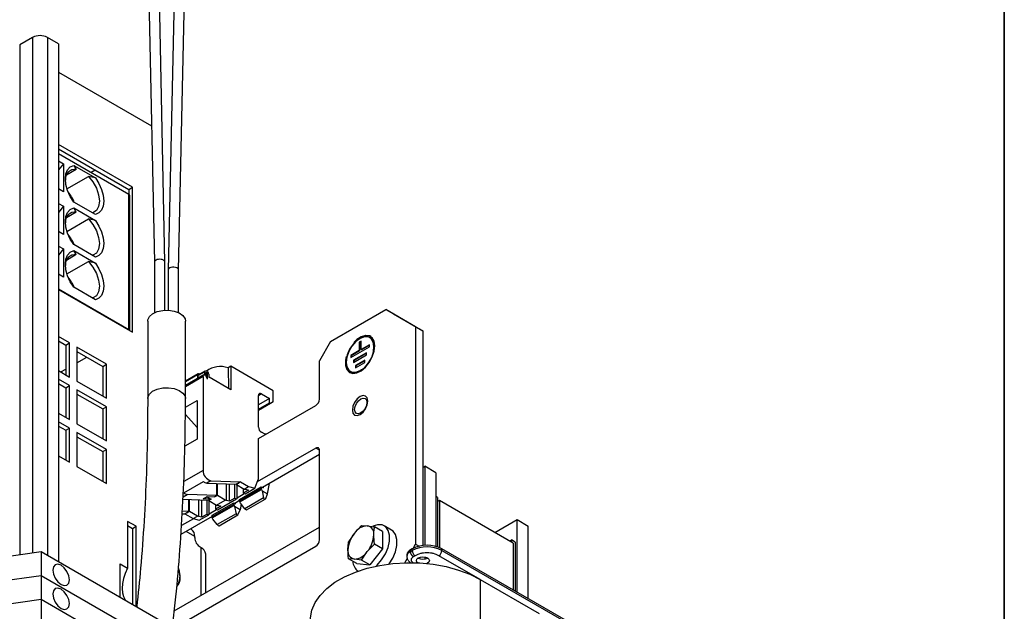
# Model space of a CAD drawing. Header units: millimetres. Extents: x 5 to 414, y 6 to 290.
# Tile 36 of 37: x 376 to 414, y 168 to 191. Entities that reach past the tile are written whole.
import ezdxf

# ---------------------------------------------------------------- set-up
doc = ezdxf.new("R2010")
doc.units = ezdxf.units.MM
doc.layers.add('SLD-0', color=7, linetype='Continuous')

msp = doc.modelspace()

# ---------------------------------------------------------------- linework, layer by layer
at = {"color": 7, "linetype": 'Continuous', "lineweight": 25}
for p, q in [((380.9465, 207.0532), (381.4838, 181.3836)), ((381.8838, 181.3884), (381.3465, 207.0588)), ((382.5466, 206.1352), (382.0092, 181.0852)), ((382.4092, 181.0802), (382.9465, 206.1295)), ((376.8216, 189.9964), (376.3266, 189.7106)), ((376.8216, 189.9964), (376.8216, 170.2582)), ((377.8115, 189.7515), (377.3873, 189.9964)), ((377.3873, 189.9964), (377.3873, 170.17)), ((376.3266, 189.7106), (376.3266, 170.189)), ((377.8115, 189.7515), (377.8115, 169.9251)), ((377.8115, 188.6662), (381.3744, 186.6094)), ((380.6399, 184.2572), (377.8115, 185.89)), ((377.8115, 185.7267), (380.4985, 184.1755)), ((377.8115, 185.5471), (380.5056, 183.9918)), ((377.8115, 185.2702), (378.0024, 185.16)), ((378.0024, 185.16), (377.8115, 184.9225)), ((378.0024, 185.16), (378.0024, 184.0806)), ((378.395, 185.0959), (379.2221, 184.6185)), ((378.395, 185.0959), (378.4926, 184.9416)), ((378.4926, 184.9416), (378.1156, 184.724)), ((378.1354, 184.2017), (378.9548, 184.6748)), ((379.2221, 184.6185), (378.9548, 184.6748)), ((379.0556, 184.8289), (379.2112, 184.9187)), ((380.4985, 184.1755), (380.6399, 184.2572)), ((380.6399, 178.7047), (380.6399, 184.2572)), ((378.0024, 184.0806), (377.8115, 184.1908)), ((380.4985, 184.1755), (380.4985, 183.9959)), ((380.5056, 178.7986), (380.5056, 183.9918)), ((380.5466, 178.7586), (380.5466, 183.9346)), ((377.8115, 183.6371), (378.0024, 183.5269)), ((378.0024, 183.5269), (377.8115, 183.2894)), ((378.0024, 183.5269), (378.0024, 182.4475)), ((379.2221, 183.214), (378.395, 183.6914)), ((378.4926, 183.3085), (378.1156, 183.0909)), ((378.395, 183.4628), (379.2221, 182.9854)), ((378.4926, 183.3085), (378.395, 183.4628)), ((378.1354, 182.5687), (378.9548, 183.0417)), ((379.2221, 182.9854), (378.9548, 183.0417)), ((378.0024, 182.4475), (377.8115, 182.5577)), ((377.8115, 182.004), (378.0024, 181.8938)), ((379.2221, 181.5809), (378.395, 182.0584)), ((378.0024, 181.8938), (377.8115, 181.6563)), ((378.0024, 181.8938), (378.0024, 180.8145)), ((378.4926, 181.6754), (378.1156, 181.4578)), ((378.395, 181.8297), (379.2221, 181.3523)), ((378.4926, 181.6754), (378.395, 181.8297)), ((378.1354, 180.9356), (378.9548, 181.4086)), ((379.2221, 181.3523), (378.9548, 181.4086)), ((381.4838, 181.3843), (381.4838, 179.4527)), ((381.8838, 179.548), (381.8838, 181.3871)), ((378.0024, 180.8145), (377.8115, 180.9247)), ((382.0092, 181.0838), (382.0092, 179.548)), ((382.4092, 179.4527), (382.4092, 181.081)), ((380.5056, 178.7986), (377.8115, 180.3539)), ((377.8115, 180.3375), (380.6399, 178.7047)), ((379.2221, 179.9478), (378.395, 180.4253)), ((388.2201, 178.3461), (390.3415, 179.5707)), ((391.4728, 178.9173), (390.3415, 179.5707)), ((390.3415, 179.5707), (390.6243, 179.4074)), ((390.6243, 179.4074), (391.7557, 178.7541)), ((381.2246, 179.1328), (381.2246, 176.1653)), ((382.6685, 176.1653), (382.6685, 179.1328)), ((391.4728, 178.9173), (391.4728, 170.5886)), ((391.7557, 178.7541), (391.4728, 178.9173)), ((391.7557, 178.7541), (391.7557, 170.5353)), ((378.2358, 178.2962), (377.8115, 178.5411)), ((377.8115, 178.3779), (378.0944, 178.2146)), ((378.0944, 178.2146), (378.2358, 178.2962)), ((378.0944, 178.2146), (378.0944, 177.0714)), ((378.2358, 176.9897), (378.2358, 178.2962)), ((388.2201, 178.3461), (387.7959, 177.6112)), ((389.3869, 178.3664), (389.3161, 178.3256)), ((389.3161, 178.3256), (389.3161, 177.9989)), ((389.3303, 178.3174), (389.3161, 178.3256)), ((389.3869, 178.3501), (389.3303, 178.3174)), ((389.3303, 178.3174), (389.3303, 177.9908)), ((389.3869, 178.0398), (389.3869, 178.3664)), ((389.7051, 178.2235), (389.3869, 178.0398)), ((389.7051, 178.2071), (389.401, 178.0316)), ((389.7051, 178.1418), (389.7051, 178.2235)), ((389.7406, 178.4974), (389.7265, 178.5056)), ((379.65, 177.4798), (378.5186, 178.1329)), ((378.5186, 178.1329), (378.5186, 176.8265)), ((378.5186, 177.9696), (379.5086, 177.3982)), ((388.9979, 177.7336), (389.7051, 178.1418)), ((389.3161, 177.9989), (388.9979, 177.8153)), ((389.3303, 177.9908), (389.0121, 177.8071)), ((389.599, 177.9173), (389.104, 177.6315)), ((389.104, 177.5499), (389.599, 177.8356)), ((389.599, 177.9009), (389.1182, 177.6234)), ((389.3303, 177.9908), (389.3161, 177.9989)), ((389.401, 178.0316), (389.3869, 178.0398)), ((389.599, 177.8356), (389.599, 177.9173)), ((378.5186, 177.5372), (378.8931, 177.7534)), ((379.5086, 177.3982), (379.65, 177.4798)), ((379.65, 176.1733), (379.65, 177.4798)), ((387.7959, 176.1415), (387.7959, 177.6112)), ((388.9979, 177.8153), (388.9979, 177.7336)), ((389.0121, 177.8071), (388.9979, 177.8153)), ((389.0121, 177.8071), (389.0121, 177.7418)), ((389.104, 177.6315), (389.104, 177.5499)), ((389.1182, 177.6234), (389.104, 177.6315)), ((389.1182, 177.6234), (389.1182, 177.558)), ((389.5283, 177.6315), (389.1747, 177.4274)), ((389.1747, 177.3457), (389.5283, 177.5498)), ((389.5283, 177.6152), (389.1889, 177.4192)), ((389.5283, 177.5498), (389.5283, 177.6315)), ((377.8115, 177.2347), (378.2358, 176.9897)), ((377.903, 177.1819), (378.0944, 177.2923)), ((379.5086, 177.3982), (379.5086, 176.255)), ((383.1509, 177.1095), (382.6685, 176.831)), ((383.129, 177.0735), (382.6685, 176.8076)), ((383.3701, 177.0705), (382.6685, 176.6654)), ((383.129, 177.0735), (383.129, 176.9313)), ((383.4047, 177.186), (383.1572, 177.0432)), ((383.4052, 177.1939), (383.1577, 177.051)), ((383.4248, 177.2176), (383.1773, 177.0747)), ((383.4047, 177.0764), (383.4047, 177.186)), ((383.4542, 177.1527), (383.4542, 177.0478)), ((383.4542, 177.1058), (383.5057, 177.1355)), ((383.5108, 177.1201), (383.4542, 177.0874)), ((383.5108, 176.902), (383.5108, 177.1201)), ((383.5603, 177.0962), (383.5603, 177.0029)), ((384.4018, 177.399), (384.2989, 177.3397)), ((384.2989, 177.3397), (384.3114, 176.553)), ((384.4018, 177.399), (384.4018, 176.5009)), ((386.0281, 176.4602), (384.4018, 177.399)), ((388.9765, 177.2065), (388.9907, 177.1983)), ((389.1747, 177.4274), (389.1747, 177.3457)), ((389.1889, 177.4192), (389.1747, 177.4274)), ((389.1889, 177.4192), (389.1889, 177.3539)), ((378.2358, 176.6631), (377.8115, 176.9081)), ((377.8115, 176.7448), (378.0944, 176.5815)), ((378.5186, 176.8265), (379.65, 176.1733)), ((383.3411, 177.0064), (382.6685, 176.6181)), ((383.1572, 176.9476), (383.1572, 177.0432)), ((383.3411, 177.0064), (383.3411, 173.4134)), ((383.5108, 176.902), (383.4542, 177.0478)), ((384.4018, 176.5009), (383.5744, 176.9785)), ((378.0944, 176.5815), (378.2358, 176.6631)), ((378.0944, 176.5815), (378.0944, 175.4383)), ((378.2358, 175.3567), (378.2358, 176.6631)), ((379.65, 175.8467), (378.5186, 176.4998)), ((378.5186, 176.4998), (378.5186, 175.1934)), ((378.5186, 176.3366), (379.5086, 175.7651)), ((385.4624, 176.2805), (385.5756, 176.3458)), ((385.5756, 176.3458), (385.8867, 176.1662)), ((386.0281, 176.0356), (386.0281, 176.4602)), ((382.6675, 175.8327), (383.1219, 176.095)), ((383.1219, 176.095), (383.1219, 174.6121)), ((385.4624, 175.072), (385.4624, 176.2805)), ((385.8867, 176.1662), (385.4624, 175.9213)), ((385.4624, 175.758), (385.8867, 176.0029)), ((385.9291, 175.9784), (385.4624, 175.709)), ((385.8867, 176.0029), (385.8867, 176.1662)), ((385.9291, 175.9784), (385.8867, 176.0029)), ((386.0281, 176.0356), (385.9291, 175.9784)), ((377.8115, 175.6016), (378.2358, 175.3567)), ((379.5086, 175.7651), (379.65, 175.8467)), ((379.5086, 175.7651), (379.5086, 174.6219)), ((379.65, 174.5403), (379.65, 175.8467)), ((385.4624, 174.6311), (387.6544, 175.8965)), ((378.2358, 175.03), (377.8115, 175.275)), ((378.5186, 175.1934), (379.65, 174.5403)), ((383.1219, 175.0562), (382.6649, 175.5553)), ((377.8115, 175.1117), (378.0944, 174.9484)), ((378.0944, 174.9484), (378.2358, 175.03)), ((378.0944, 174.9484), (378.0944, 173.8052)), ((378.2358, 173.7236), (378.2358, 175.03)), ((379.65, 174.2136), (378.5186, 174.8668)), ((378.5186, 174.8668), (378.5186, 173.5603)), ((385.6887, 174.8107), (385.5756, 174.876)), ((385.76, 174.8028), (385.6887, 174.8107)), ((378.5186, 174.7035), (379.5086, 174.132)), ((383.1219, 174.6121), (382.6443, 174.3364)), ((385.4624, 173.096), (385.4624, 174.6311)), ((379.5086, 174.132), (379.65, 174.2136)), ((379.5086, 174.132), (379.5086, 172.9888)), ((379.65, 172.9072), (379.65, 174.2136)), ((387.6544, 174.2634), (385.4139, 172.97)), ((387.7959, 174.1818), (387.6544, 174.2634)), ((387.7959, 170.7523), (387.7959, 174.1818)), ((377.8115, 173.9685), (378.2358, 173.7236)), ((387.7959, 174.0185), (385.6109, 172.7572)), ((378.5186, 173.5603), (379.65, 172.9072)), ((383.3411, 173.4134), (382.6006, 172.9859)), ((391.7557, 173.5282), (391.8264, 173.569)), ((391.8264, 173.569), (391.8264, 170.5415)), ((392.2506, 173.3241), (391.8264, 173.569)), ((392.2506, 173.3241), (392.2506, 170.5005)), ((382.6057, 172.5529), (383.3552, 172.9856)), ((383.6429, 173.0172), (383.4873, 172.9274)), ((383.4873, 172.9274), (384.6139, 172.8836)), ((383.6429, 173.0172), (384.7695, 172.9734)), ((384.6917, 172.9285), (384.6139, 172.8836)), ((384.7086, 172.922), (384.6181, 172.8697)), ((384.6917, 172.9285), (384.6945, 172.9302)), ((384.7695, 172.9734), (384.6945, 172.9302)), ((384.6945, 172.9302), (384.7086, 172.922)), ((384.7695, 172.9734), (385.0806, 172.7938)), ((385.3212, 172.7294), (385.4624, 173.096)), ((383.8644, 172.4509), (383.8644, 172.9127)), ((383.8898, 172.4493), (383.8898, 172.9117)), ((384.2292, 172.8986), (384.2292, 172.2665)), ((384.3523, 172.2299), (384.3523, 172.8938)), ((384.5573, 172.3483), (384.5573, 172.8858)), ((384.6181, 172.8861), (384.6181, 172.8697)), ((384.6181, 172.8697), (384.9151, 172.6983)), ((384.6422, 172.3656), (384.6422, 172.8559)), ((384.7412, 172.304), (385.5685, 172.7816)), ((385.5685, 172.7162), (384.7412, 172.2386)), ((384.7496, 172.2045), (385.5769, 172.6821)), ((384.8826, 172.7171), (384.8826, 172.5361)), ((385.0876, 172.6545), (384.8826, 172.5361)), ((384.9151, 172.6983), (385.0806, 172.7938)), ((384.9151, 172.6983), (384.9575, 172.6869)), ((384.9535, 172.5171), (385.3212, 172.7294)), ((384.9575, 172.6869), (384.9604, 172.6886)), ((384.9604, 172.6886), (385.0876, 172.6545)), ((385.0806, 172.7938), (385.3212, 172.7294)), ((385.5685, 172.7816), (385.5685, 172.7162)), ((385.5685, 172.7816), (385.6392, 172.7408)), ((385.5769, 172.6821), (385.6, 172.6328)), ((385.6, 172.6328), (385.658, 172.359)), ((385.6, 172.6328), (385.8131, 172.5098)), ((385.6392, 172.7735), (385.6392, 172.7408)), ((385.8131, 172.5098), (385.8806, 172.9129)), ((382.5734, 172.3093), (383.5532, 172.2713)), ((382.5772, 172.4019), (382.7378, 172.4947)), ((383.8644, 172.4509), (382.7378, 172.4947)), ((382.8037, 171.8386), (382.8037, 172.3004)), ((382.8291, 171.837), (382.8291, 172.2994)), ((383.1686, 172.2862), (383.1686, 171.6542)), ((383.2916, 171.6176), (383.2916, 172.2815)), ((383.3482, 172.3272), (383.5037, 172.417)), ((383.631, 172.3162), (383.3482, 172.3272)), ((383.4829, 172.405), (383.648, 172.3097)), ((383.4967, 171.736), (383.4967, 172.2735)), ((383.5037, 172.417), (383.7866, 172.406)), ((383.631, 172.3162), (383.5532, 172.2713)), ((383.648, 172.3097), (383.5575, 172.2574)), ((383.5575, 172.2738), (383.5575, 172.2574)), ((383.5575, 172.2574), (383.8545, 172.086)), ((383.5815, 171.7533), (383.5815, 172.2436)), ((383.631, 172.3162), (383.631, 172.3195)), ((383.6876, 171.6958), (384.5149, 172.1734)), ((383.7965, 172.3954), (383.7775, 172.4064)), ((383.8644, 172.4509), (383.7866, 172.406)), ((383.8898, 172.4493), (383.7965, 172.3954)), ((383.7965, 172.3954), (383.7965, 172.4117)), ((383.8545, 172.086), (384.1868, 172.2779)), ((384.1868, 172.2779), (383.8898, 172.4493)), ((383.8928, 171.9048), (384.6282, 172.3293)), ((384.2292, 172.2665), (384.1868, 172.2779)), ((384.225, 172.264), (384.2292, 172.2665)), ((384.3523, 172.2299), (384.225, 172.264)), ((384.5573, 172.3483), (384.3523, 172.2299)), ((384.5149, 172.1734), (384.5149, 172.108)), ((384.5149, 172.1734), (384.5856, 172.1326)), ((384.5573, 172.3483), (384.6282, 172.3293)), ((384.7412, 172.2551), (384.5573, 172.1489)), ((384.6422, 172.3656), (384.6282, 172.3293)), ((384.6422, 172.3656), (384.9201, 172.526)), ((384.7412, 172.2386), (384.7412, 172.304)), ((384.7727, 172.1552), (384.7496, 172.2045)), ((384.8826, 172.5361), (384.9535, 172.5171)), ((385.658, 172.359), (384.9418, 171.9455)), ((385.0075, 171.9041), (385.7204, 172.3156)), ((385.7404, 172.3397), (385.8131, 172.5098)), ((392.3143, 172.381), (392.2506, 172.4178)), ((392.3143, 172.381), (392.3143, 170.4812)), ((392.385, 172.2585), (392.3143, 172.2177)), ((392.385, 172.2585), (392.385, 170.4544)), ((395.2134, 170.6257), (392.385, 172.2585)), ((382.8037, 171.8386), (382.551, 171.8484)), ((382.7217, 171.7913), (382.6481, 171.7488)), ((382.7217, 171.7913), (382.7259, 171.7937)), ((382.7217, 171.7913), (382.7358, 171.7831)), ((382.8037, 171.8386), (382.7259, 171.7937)), ((382.8291, 171.837), (382.7358, 171.7831)), ((382.7358, 171.7831), (382.7358, 171.7994)), ((383.1261, 171.6655), (382.8291, 171.837)), ((383.5815, 171.7533), (383.8594, 171.9137)), ((384.5149, 172.108), (383.6876, 171.6304)), ((383.696, 171.5963), (384.5233, 172.0739)), ((383.8219, 172.1048), (383.8219, 171.9238)), ((384.027, 172.0422), (383.8219, 171.9238)), ((383.8219, 171.9238), (383.8928, 171.9048)), ((383.8545, 172.086), (383.8969, 172.0746)), ((383.8969, 172.0746), (383.8997, 172.0763)), ((383.8997, 172.0763), (384.027, 172.0422)), ((384.5233, 172.0739), (384.5465, 172.0246)), ((384.5465, 172.0246), (384.6044, 171.7507)), ((384.7595, 171.9015), (384.5465, 172.0246)), ((384.5856, 172.1326), (384.5856, 172.1653)), ((384.6868, 171.7315), (384.7595, 171.9015)), ((384.797, 172.1251), (384.7595, 171.9015)), ((384.9418, 171.9455), (384.7727, 172.1552)), ((380.7814, 171.2742), (380.4561, 171.462)), ((380.4561, 171.462), (380.4561, 169.6656)), ((383.6876, 171.6468), (382.4933, 170.9574)), ((382.9785, 171.5641), (382.5152, 171.2966)), ((382.5448, 171.7528), (382.6481, 171.7488)), ((382.6481, 171.7488), (382.9593, 171.5692)), ((382.9593, 171.5692), (383.1261, 171.6655)), ((382.9593, 171.5692), (383.1998, 171.5048)), ((383.1686, 171.6542), (383.1261, 171.6655)), ((383.1643, 171.6517), (383.1686, 171.6542)), ((383.2916, 171.6176), (383.1643, 171.6517)), ((383.1998, 171.5048), (383.5675, 171.717)), ((383.4967, 171.736), (383.2916, 171.6176)), ((383.4967, 171.736), (383.5675, 171.717)), ((383.5815, 171.7533), (383.5675, 171.717)), ((383.6876, 171.6304), (383.6876, 171.6958)), ((383.7191, 171.547), (383.696, 171.5963)), ((383.8882, 171.3373), (383.7191, 171.547)), ((384.6044, 171.7507), (383.8882, 171.3373)), ((383.954, 171.2959), (384.6668, 171.7074)), ((394.5062, 171.034), (395.3619, 171.528)), ((395.3619, 168.7434), (395.3619, 171.528)), ((395.3619, 171.528), (395.7862, 171.2831)), ((380.4561, 171.2987), (380.6399, 171.1926)), ((380.6399, 171.1926), (380.7814, 171.2742)), ((380.6399, 171.1926), (380.6399, 168.2923)), ((380.7814, 168.2107), (380.7814, 171.2742)), ((382.2418, 168.036), (387.7959, 171.2423)), ((383.0229, 170.8812), (382.6921, 171.0722)), ((382.8986, 171.1559), (382.8679, 171.1736)), ((389.4077, 171.2979), (389.1323, 171.0062)), ((389.4077, 171.2979), (389.6273, 171.2919)), ((389.6273, 171.2919), (389.9026, 171.2537)), ((390.2142, 171.0738), (389.9026, 171.2537)), ((390.2142, 171.0738), (390.2142, 170.4138)), ((390.5586, 171.1282), (390.2757, 171.2915)), ((395.7862, 168.4984), (395.7862, 171.2831)), ((383.0229, 170.8404), (383.0229, 170.8812)), ((389.1323, 171.0062), (388.9127, 170.6822)), ((395.072, 170.7074), (395.1427, 170.7482)), ((395.1427, 170.7482), (395.1427, 170.6665)), ((395.2841, 170.6666), (395.1427, 170.7482)), ((395.2841, 170.6666), (395.2841, 168.7883)), ((375.2871, 170.0435), (377.1539, 170.3047)), ((377.1539, 170.3047), (377.1539, 169.3902)), ((377.1539, 170.3047), (382.6269, 167.1452)), ((382.2287, 167.3751), (387.6544, 170.5073)), ((383.2704, 170.4525), (383.235, 170.473)), ((383.2704, 168.6298), (383.2704, 170.4525)), ((389.4077, 169.9779), (389.6273, 170.3019)), ((389.6273, 170.3019), (389.9026, 170.5937)), ((390.2142, 170.4138), (389.7192, 169.7981)), ((390.2142, 170.4138), (389.9026, 170.5937)), ((391.3455, 170.4088), (391.2748, 170.368)), ((391.2748, 170.3027), (391.2748, 170.368)), ((391.2748, 170.3027), (391.3455, 170.3435)), ((391.3455, 170.3435), (391.3455, 170.4088)), ((391.3798, 170.4275), (391.4728, 170.5886)), ((391.4728, 170.5886), (391.6092, 170.5099)), ((392.4769, 170.3435), (392.4769, 170.4088)), ((397.8085, 167.331), (392.4769, 170.4088)), ((392.4769, 170.3435), (397.8085, 167.2656)), ((395.2134, 170.6257), (395.2134, 168.8291)), ((383.4461, 168.7312), (383.4461, 170.2076)), ((389.1323, 170.0162), (388.9127, 170.0222)), ((389.2242, 169.8423), (388.9127, 170.0222)), ((389.4077, 169.9779), (389.1323, 170.0162)), ((389.7192, 169.7981), (389.4077, 169.9779)), ((391.0619, 169.877), (391.1598, 170.0464)), ((391.143, 170.1843), (391.143, 170.119)), ((391.4587, 170.1475), (391.388, 170.1067)), ((391.8264, 170.0982), (391.8264, 170.0173)), ((393.9406, 169.2372), (392.3638, 170.1475)), ((380.1733, 169.8289), (380.4561, 169.6656)), ((380.1733, 168.5617), (380.1733, 169.8289)), ((389.2242, 169.8423), (389.7192, 169.7981)), ((389.2758, 169.5594), (389.276, 169.5593)), ((389.9677, 169.7503), (390.0032, 169.7836)), ((375.2871, 169.129), (377.1539, 169.3902)), ((377.1539, 169.3902), (382.6269, 166.2307)), ((377.1539, 169.3902), (377.1539, 168.4757)), ((393.9406, 169.2372), (393.9406, 160.092)), ((393.9406, 169.2372), (396.2034, 167.931)), ((375.2871, 168.2144), (377.1539, 168.4757)), ((377.1539, 168.4757), (377.1539, 167.5612)), ((377.1539, 168.4757), (382.6269, 165.3162))]:
    msp.add_line(p, q, dxfattribs=at)
at = {"color": 7, "linetype": 'Continuous', "lineweight": 25, "flags": 128}
for points in [[(378.395, 183.6914), (378.2606, 183.9048), (378.1586, 184.1329), (378.0948, 184.3623), (378.0731, 184.5795), (378.0948, 184.7716), (378.1586, 184.9274), (378.2606, 185.0377), (378.395, 185.0959)], [(378.9548, 184.6748), (379.1251, 184.4653), (379.2592, 184.2234), (379.3448, 183.9708), (379.3742, 183.7304), (379.3448, 183.524), (379.2592, 183.3703), (379.1251, 183.2831), (379.1102, 183.2786)], [(379.2221, 184.6185), (379.3564, 184.4051), (379.4585, 184.177), (379.5223, 183.9476), (379.5439, 183.7304), (379.5223, 183.5383), (379.4585, 183.3825), (379.3564, 183.2722), (379.2221, 183.214)], [(378.395, 182.0584), (378.2606, 182.2717), (378.1586, 182.4998), (378.0948, 182.7292), (378.0731, 182.9464), (378.0948, 183.1385), (378.1586, 183.2943), (378.2606, 183.4046), (378.395, 183.4628)], [(378.9548, 183.0417), (379.1251, 182.8322), (379.2592, 182.5903), (379.3448, 182.3377), (379.3742, 182.0973), (379.3448, 181.8909), (379.2592, 181.7372), (379.1251, 181.65), (379.1102, 181.6455)], [(379.2221, 182.9854), (379.3564, 182.772), (379.4585, 182.5439), (379.5223, 182.3145), (379.5439, 182.0973), (379.5223, 181.9052), (379.4585, 181.7494), (379.3564, 181.6391), (379.2221, 181.5809)], [(378.395, 180.4253), (378.2606, 180.6386), (378.1586, 180.8667), (378.0948, 181.0961), (378.0731, 181.3133), (378.0948, 181.5055), (378.1586, 181.6613), (378.2606, 181.7715), (378.395, 181.8297)], [(378.9548, 181.4086), (379.1251, 181.1992), (379.2592, 180.9572), (379.3448, 180.7046), (379.3742, 180.4643), (379.3448, 180.2579), (379.2592, 180.1041), (379.1251, 180.0169), (379.1102, 180.0124)], [(379.2221, 181.3523), (379.3564, 181.1389), (379.4585, 180.9108), (379.5223, 180.6814), (379.5439, 180.4643), (379.5223, 180.2721), (379.4585, 180.1163), (379.3564, 180.0061), (379.2221, 179.9478)], [(381.2246, 179.1328), (381.2286, 179.1769), (381.2874, 179.3028), (381.4106, 179.4121), (381.5864, 179.494), (381.7974, 179.5405), (382.0229, 179.5472), (382.241, 179.5133), (382.4303, 179.4421), (382.5722, 179.3407), (382.6529, 179.2189), (382.6685, 179.1328)], [(389.7656, 178.5407), (389.7183, 178.5622), (389.5723, 178.5753), (389.4079, 178.5237), (389.2398, 178.4121), (389.0828, 178.2503), (388.951, 178.0528), (388.856, 177.8371), (388.8063, 177.6223), (388.8063, 177.4276), (388.856, 177.2702), (388.951, 177.1642), (388.9657, 177.155)], [(389.9172, 178.1826), (389.8921, 178.3606), (389.8189, 178.4938), (389.7042, 178.5704), (389.5582, 178.5834), (389.3938, 178.5319), (389.2256, 178.4202), (389.1127, 178.3103)], [(389.8622, 177.9856), (389.8818, 178.1622), (389.8559, 178.3365), (389.7805, 178.4637), (389.6632, 178.5314), (389.5154, 178.5331), (389.3515, 178.4685), (389.1876, 178.3439), (389.0398, 178.1715), (388.9225, 177.9683), (388.8471, 177.7541), (388.8212, 177.5499), (388.8471, 177.3756), (388.9225, 177.2484), (389.0398, 177.1806), (389.1876, 177.179), (389.3515, 177.2436), (389.4022, 177.2757)], [(388.8192, 177.7697), (388.7921, 177.6305), (388.7921, 177.4358), (388.8418, 177.2784), (388.9368, 177.1723), (389.0687, 177.127), (389.2256, 177.1465), (389.3938, 177.229), (389.5582, 177.3673), (389.7042, 177.5489), (389.8189, 177.7579), (389.8921, 177.9756), (389.9172, 178.1826), (389.9172, 178.1826)], [(388.9907, 177.1983), (389.0539, 177.1725), (389.2018, 177.1708), (389.3656, 177.2355), (389.5295, 177.3601), (389.6774, 177.5324), (389.7947, 177.7356), (389.87, 177.9498), (389.896, 178.154)], [(383.1773, 177.0747), (383.1669, 177.0662), (383.1577, 177.051)], [(383.3411, 177.0064), (383.3422, 177.0229), (383.3456, 177.0377), (383.351, 177.0506), (383.3585, 177.0611), (383.3679, 177.0691), (383.3789, 177.0744), (383.3913, 177.0769), (383.4047, 177.0764)], [(383.4052, 177.1939), (383.4144, 177.209), (383.4274, 177.219), (383.4436, 177.2232), (383.462, 177.2214), (383.4817, 177.2138), (383.5016, 177.2007), (383.5207, 177.1828), (383.5379, 177.1612)], [(383.4544, 177.1554), (383.4589, 177.1596), (383.4646, 177.1618), (383.4711, 177.162), (383.4782, 177.1602), (383.4855, 177.1564), (383.4928, 177.1508), (383.4996, 177.1438), (383.5057, 177.1355)], [(381.2246, 176.1652), (381.2286, 176.2094), (381.2874, 176.3353), (381.4106, 176.4446), (381.5864, 176.5265), (381.7974, 176.5731), (382.0229, 176.5797), (382.241, 176.5458), (382.4303, 176.4747), (382.5722, 176.3732), (382.6529, 176.2514), (382.6685, 176.1654)], [(389.6485, 176.0678), (389.6259, 176.186), (389.5615, 176.2601), (389.4652, 176.2788), (389.3515, 176.2393), (389.2379, 176.1476), (389.1415, 176.0176), (389.0771, 175.8692), (389.0545, 175.7249), (389.0771, 175.6067), (389.1415, 175.5326), (389.2379, 175.5139), (389.3515, 175.5534), (389.4652, 175.6451), (389.5615, 175.7751), (389.6259, 175.9235), (389.6485, 176.0678)], [(389.1413, 175.7483), (389.1591, 175.8616), (389.2097, 175.9783), (389.2854, 176.0804), (389.3747, 176.1524), (389.464, 176.1835), (389.5397, 176.1688), (389.5903, 176.1105), (389.608, 176.0177), (389.5903, 175.9043), (389.5397, 175.7877), (389.464, 175.6856), (389.3747, 175.6135), (389.2854, 175.5825), (389.2097, 175.5972), (389.1591, 175.6554), (389.1413, 175.7483)], [(390.0032, 169.7836), (390.1754, 169.9825), (390.318, 170.2143), (390.4203, 170.4617), (390.4749, 170.7065), (390.4776, 170.9304), (390.4282, 171.1169), (390.3305, 171.252), (390.1916, 171.3259), (390.0219, 171.333), (389.8362, 171.2738)], [(390.4652, 169.8289), (390.6008, 170.051), (390.7032, 170.2985), (390.7577, 170.5432), (390.7604, 170.7671), (390.7111, 170.9536), (390.6133, 171.0888), (390.5586, 171.1282)], [(391.5562, 169.8728), (391.5247, 169.9045), (391.5057, 169.9598), (391.5247, 170.015), (391.5789, 170.0618), (391.66, 170.0931), (391.7557, 170.1041), (391.8513, 170.0931), (391.9324, 170.0618)], [(391.9324, 170.0618), (391.9866, 170.015), (392.0057, 169.9598), (391.9866, 169.9045), (391.9324, 169.8577), (391.911, 169.8467)], [(377.9105, 169.7781), (377.7887, 169.8205), (377.6855, 169.8004), (377.6165, 169.721), (377.5923, 169.5944), (377.6165, 169.4398), (377.6855, 169.2808), (377.7887, 169.1415), (377.9105, 169.0433), (378.0323, 169.0009), (378.1355, 169.021), (378.2045, 169.1004), (378.2287, 169.227), (378.2045, 169.3816), (378.1355, 169.5406), (378.0323, 169.6799), (377.9105, 169.7781)], [(380.4561, 169.6656), (380.3656, 169.4707), (380.2988, 169.2731), (380.2578, 169.0791), (380.244, 168.895), (380.2578, 168.7269), (380.2988, 168.5802), (380.3656, 168.4597), (380.3785, 168.4432)], [(382.4643, 169.3256), (382.4373, 169.5482), (382.4022, 169.6705)], [(387.4536, 167.6861), (387.4558, 167.761), (387.5089, 168.0588), (387.6317, 168.3497), (387.8219, 168.6282), (388.0761, 168.8892), (388.3895, 169.1278), (388.7562, 169.3395), (389.1695, 169.5204), (389.6216, 169.6671), (390.1041, 169.777), (390.608, 169.8479), (391.1239, 169.8785), (391.6422, 169.8683), (392.1533, 169.8174), (392.6477, 169.7268), (393.116, 169.5982), (393.5497, 169.434), (393.9406, 169.2372)], [(377.9105, 168.8636), (377.7887, 168.9059), (377.6855, 168.8859), (377.6165, 168.8065), (377.5923, 168.6799), (377.6165, 168.5253), (377.6855, 168.3662), (377.7887, 168.227), (377.9105, 168.1287), (378.0323, 168.0864), (378.1355, 168.1065), (378.2045, 168.1859), (378.2287, 168.3125), (378.2045, 168.4671), (378.1355, 168.6261), (378.0323, 168.7654), (377.9105, 168.8636)]]:
    msp.add_lwpolyline(points, dxfattribs=at)
at = {"color": 7, "linetype": 'Continuous', "lineweight": 25}
for centre, radius, start, end in [((377.1044, 189.4505), 0.6148, 62.60967, 117.39033), ((378.452, 184.5645), 0.3793, 83.85363, 185.48423), ((376.9616, 183.0886), 1.5699, 22.1031, 39.16463), ((380.4765, 183.9277), 0.0704, 5.69477, 65.62521), ((378.452, 182.9314), 0.3793, 83.85363, 185.48423), ((376.9616, 181.4555), 1.5699, 22.1031, 39.16463), ((378.452, 181.2983), 0.3793, 83.85363, 185.48423), ((376.9616, 179.8224), 1.5699, 22.1031, 39.16463), ((380.4674, 178.7243), 0.0835, 26.05215, 62.7872), ((389.5342, 178.1972), 0.3643, 353.19552, 55.4923), ((383.1732, 177.0707), 0.0444, 99.07989, 176.38499), ((383.1744, 177.0005), 0.1143, 63.32765, 94.07232), ((383.4732, 177.1861), 0.0685, 173.48176, 180.10639), ((383.4707, 177.1528), 0.0164, 170.72585, 180.21415), ((383.9997, 176.4931), 0.8979, 70.53169, 126.09233), ((383.4812, 177.1189), 0.0296, 2.21361, 34.05086), ((383.4406, 177.0913), 0.1198, 2.34774, 35.67873), ((383.2257, 177.0433), 0.0685, 173.48176, 180.10639), ((383.591, 177.0043), 0.0307, 182.60548, 237.39452), ((385.5314, 176.2917), 0.0699, 50.79671, 189.21404), ((387.4888, 176.1554), 0.3074, 302.60548, 357.39452), ((385.7081, 175.0832), 0.2459, 182.60548, 237.39452), ((387.7097, 174.1957), 0.0873, 350.78596, 129.20329), ((383.7505, 173.4122), 0.4094, 179.83065, 254.75818), ((383.5108, 173.1594), 0.2332, 228.1742, 264.23179), ((382.7612, 172.7267), 0.2332, 228.1742, 264.23179), ((385.6506, 172.7183), 0.0822, 181.48964, 206.15667), ((384.8233, 172.2407), 0.0822, 181.48964, 206.15667), ((384.597, 172.1101), 0.0822, 181.48964, 206.15667), ((383.7697, 171.6325), 0.0822, 181.48964, 206.15667), ((382.7289, 170.9137), 0.2958, 353.70115, 54.98667), ((389.6655, 170.6541), 0.6389, 93.42954, 146.56509), ((389.5709, 170.9893), 0.3078, 350.74812, 79.45322), ((383.4835, 170.8613), 0.461, 182.60548, 237.39452), ((387.4888, 170.7663), 0.3074, 302.60548, 357.39452), ((389.9581, 170.3188), 1.0744, 140.22793, 177.36071), ((388.8015, 170.9892), 1.0744, 320.22793, 357.36071), ((383.1458, 170.1777), 0.3018, 5.6948, 65.62534), ((389.1886, 170.3188), 0.3078, 170.74812, 259.45322), ((389.0941, 170.6539), 0.6389, 273.42954, 326.56509), ((391.3682, 170.1619), 0.2263, 114.37466, 174.3052), ((391.3635, 170.1001), 0.2212, 113.64454, 175.55483), ((391.5205, 170.3139), 0.2459, 182.60548, 237.39452), ((391.9112, 169.3171), 1.2296, 62.60967, 117.39033), ((391.9112, 169.2517), 1.2296, 62.60967, 117.39033), ((391.5912, 170.3547), 0.2459, 182.60548, 237.39452), ((392.2313, 170.3547), 0.2459, 302.60548, 357.39452), ((389.5447, 169.9474), 0.4721, 182.1513, 235.27568), ((391.7557, 170.3699), 0.3621, 239.54613, 300.45387), ((381.7745, 169.3509), 0.6864, 325.88525, 24.18158), ((382.0206, 169.2833), 0.4457, 314.86328, 5.45351)]:
    msp.add_arc(centre, radius, start, end, dxfattribs=at)
for centre, major_axis, ratio, start_param, end_param in [((381.6838, 181.3857), (0.2, 0.0021), 0.5701833, 6.2772185, 9.4188112), ((382.2092, 181.0824), (0.2, -0.0021), 0.5843058, 2.3624604, 3.1478586), ((382.2092, 181.0824), (0.2, -0.0021), 0.5843058, 0.0062659, 2.3624604), ((385.7013, 172.3739), (-0.0047, 0.0628), 0.7151866, 1.7564892, 4.0839398), ((384.9666, 171.9498), (-0.0424, 0.0446), 0.3495549, 1.3410088, 3.0575128), ((384.6477, 171.7656), (-0.0047, 0.0628), 0.7151866, 1.7564892, 4.0839398), ((383.913, 171.3415), (-0.0424, 0.0446), 0.3495549, 1.3410088, 3.0575128)]:
    msp.add_ellipse(centre, major_axis=major_axis, ratio=ratio, start_param=start_param, end_param=end_param, dxfattribs=at)
for points, knots in [([(381.2246, 176.1653), (381.2233, 175.8345), (381.2198, 174.8747), (381.1808, 173.3063), (381.0917, 171.4718), (380.9702, 169.7654), (380.8579, 168.6861), (380.8068, 168.1959)], [0, 0, 0, 0, 0.12069206, 0.35015594, 0.57961365, 0.80906579, 1, 1, 1, 1]), ([(382.1687, 167.4097), (382.2061, 167.7195), (382.3151, 168.6232), (382.4475, 170.1552), (382.5691, 172.0019), (382.6424, 173.8463), (382.6668, 175.2397), (382.6682, 176.0057), (382.6685, 176.1653)], [0, 0, 0, 0, 0.1105526, 0.3224817, 0.5344178, 0.7463564, 0.9471548, 1, 1, 1, 1]), ([(389.8748, 170.9398), (389.8779, 171.0215), (389.882, 171.1298), (389.8986, 171.2292), (389.9026, 171.2537)], [0, 0, 0, 0, 0.754038, 1, 1, 1, 1]), ([(388.8848, 170.3683), (388.8879, 170.45), (388.8921, 170.5583), (388.9086, 170.6577), (388.9127, 170.6822)], [0, 0, 0, 0, 0.754038, 1, 1, 1, 1]), ([(389.9026, 170.5937), (389.9021, 170.5974), (389.885, 170.716), (389.8798, 170.8296), (389.8748, 170.9398)], [0, 0, 0, 0, 0.0311177, 1, 1, 1, 1]), ([(388.9127, 170.0222), (388.9122, 170.0259), (388.8951, 170.1445), (388.8899, 170.2582), (388.8848, 170.3683)], [0, 0, 0, 0, 0.0311177, 1, 1, 1, 1]), ([(391.1474, 170.1166), (391.1462, 170.1069), (391.1402, 170.0579), (391.1821, 169.9708), (391.2451, 169.8987), (391.2964, 169.8708), (391.3096, 169.8637)], [0, 0, 0, 0, 0.0925604, 0.4674435, 0.86275, 1, 1, 1, 1]), ([(391.388, 170.1067), (391.3649, 170.0902), (391.3294, 170.0648), (391.3071, 170.0225), (391.301, 169.9884), (391.3071, 169.9542), (391.3294, 169.9119), (391.3649, 169.8864), (391.388, 169.87)], [0, 0, 0, 0, 0.2394429, 0.3696034, 0.4999999, 0.6301604, 0.7605571, 1, 1, 1, 1]), ([(392.3638, 170.1475), (392.3008, 170.1769), (392.2035, 170.2222), (392.0417, 170.2505), (391.9113, 170.2584), (391.7808, 170.2506), (391.6189, 170.2222), (391.5217, 170.1769), (391.4587, 170.1475)], [0, 0, 0, 0, 0.2394429, 0.369668, 0.5, 0.630225, 0.7605571, 1, 1, 1, 1])]:
    msp.add_open_spline(points, degree=3, knots=knots, dxfattribs=at)
at = {"layer": 'SLD-0', "lineweight": 35}
msp.add_line((414, 6), (414, 288.5), dxfattribs=at)

doc.saveas('drawing.dxf')
